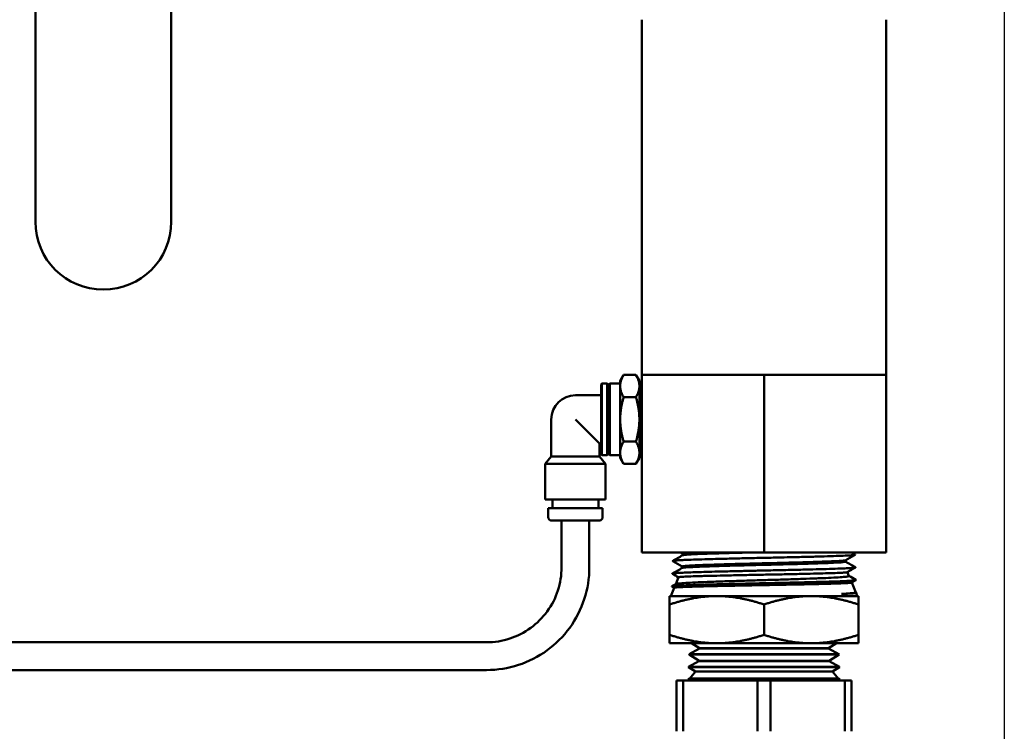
# Model space of a CAD drawing. Header units: inches. Extents: x 1 to 203, y 4 to 128.
# Tile 109 of 137: x 68.38 to 73.92, y 89.7 to 93.71. Entities that reach past the tile are written whole.
import ezdxf

# ---------------------------------------------------------------- set-up
doc = ezdxf.new("R2010")
doc.units = ezdxf.units.IN
doc.header["$LTSCALE"] = 6
doc.header["$MEASUREMENT"] = 0
doc.layers.add('Dimension (ANSI)', color=7, linetype='Continuous', lineweight=25)
doc.layers.add('Visible (ANSI)', color=7, linetype='Continuous', lineweight=50)
doc.styles.add('Note Text (ANSI)', font='tahoma.ttf')
doc.dimstyles.new('Default (ANSI)', dxfattribs={"dimscale": 6, "dimtxt": 0.12, "dimasz": 0.098425, "dimexe": 0.125, "dimexo": 0.0625, "dimgap": 0.031496, "dimtad": 0, "dimtih": 1, "dimtoh": 1, "dimrnd": 1e-08, "dimzin": 4, "dimdsep": 46, "dimtxsty": 'Note Text (ANSI)', "dimcen": 0.09, "dimdle": 0.393701, "dimclrd": 256, "dimclre": 256, "dimclrt": 256, "dimadec": 0, "dimazin": 1, "dimtfac": 1, "dimtofl": 0, "dimtmove": 0, "dimatfit": 3, "dimfxl": 1, "dimtolj": 1, "dimtzin": 4, "dimlwd": -1, "dimlwe": -1, "dimarcsym": 0})

# ---------------------------------------------------------------- blocks, each defined once
blk = doc.blocks.new('*D13')
at = {"layer": 'Defpoints', "color": 0, "transparency": 16777216}
for p in [(73.9203, 95.8946), (40.7648, 48.9276), (73.9203, 36.6441)]:
    blk.add_point(p, dxfattribs=at)
at = {"layer": 'Dimension (ANSI)', "transparency": 16777216}
for p, q in [((73.9203, 95.5196), (73.9203, 35.8941)), ((40.7648, 48.5526), (40.7648, 35.8941)), ((41.3554, 36.6441), (55.9622, 36.6441)), ((73.3298, 36.6441), (58.723, 36.6441))]:
    blk.add_line(p, q, dxfattribs=at)
for points in [[(41.3554, 36.7425), (41.3554, 36.5457), (40.7648, 36.6441)], [(73.3298, 36.7425), (73.3298, 36.5457), (73.9203, 36.6441)]]:
    blk.add_solid(points, dxfattribs=at)
at = {"layer": 'Dimension (ANSI)', "transparency": 16777216, "insert": (56.1511, 37.0191), "char_height": 0.72, "attachment_point": 1, "style": 'Note Text (ANSI)'}
blk.add_mtext('\\A1;33.16', dxfattribs=at)

msp = doc.modelspace()

# ---------------------------------------------------------------- linework, layer by layer
at = {"layer": 'Visible (ANSI)'}
for p, q in [((68.4666, 92.572), (68.4666, 94.9902)), ((69.2316, 94.9902), (69.2316, 92.572)), ((71.8803, 91.709), (71.8803, 93.709)), ((73.2553, 91.709), (73.2553, 93.709)), ((71.7582, 91.6755), (71.7775, 91.709)), ((71.7582, 91.6755), (71.7582, 91.6465)), ((71.7775, 91.709), (71.8471, 91.709)), ((71.8664, 91.6755), (71.8471, 91.709)), ((71.8664, 91.6755), (71.8664, 91.6465)), ((71.8803, 91.709), (72.2241, 91.709)), ((71.8803, 90.709), (71.8803, 91.709)), ((72.2241, 91.709), (72.5678, 91.709)), ((72.5678, 91.709), (72.9116, 91.709)), ((72.5678, 90.709), (72.5678, 91.709)), ((72.9116, 91.709), (73.2553, 91.709)), ((73.2553, 90.709), (73.2553, 91.709)), ((71.6507, 91.6555), (71.6557, 91.6605)), ((71.6507, 91.6555), (71.6507, 91.2625)), ((71.6557, 91.6605), (71.6557, 91.2575)), ((71.6557, 91.6605), (71.6857, 91.6605)), ((71.6857, 91.2575), (71.6857, 91.6605)), ((71.6907, 91.6555), (71.6857, 91.6605)), ((71.6907, 91.2625), (71.6907, 91.6555)), ((71.6907, 91.6155), (71.6957, 91.6155)), ((71.6957, 91.6555), (71.7007, 91.6605)), ((71.6957, 91.6555), (71.6957, 91.2625)), ((71.7007, 91.6605), (71.7007, 91.2575)), ((71.7007, 91.6605), (71.7582, 91.6605)), ((71.7582, 91.6465), (71.7582, 91.459)), ((71.8664, 91.6465), (71.8664, 91.459)), ((71.8803, 91.6335), (71.8664, 91.6339)), ((71.5064, 91.595), (71.6507, 91.595)), ((71.7775, 91.584), (71.8471, 91.584)), ((71.3704, 91.2495), (71.3704, 91.459)), ((71.6424, 91.323), (71.5064, 91.459)), ((71.7582, 91.459), (71.7582, 91.2715)), ((71.8664, 91.459), (71.8664, 91.2715)), ((71.7775, 91.334), (71.8471, 91.334)), ((71.6424, 91.2495), (71.6424, 91.323)), ((71.6424, 91.323), (71.6507, 91.323)), ((71.6907, 91.3025), (71.6957, 91.3025)), ((71.8803, 91.2845), (71.8664, 91.2841)), ((71.3704, 91.2495), (71.3364, 91.209)), ((71.3704, 91.2495), (71.6424, 91.2495)), ((71.6424, 91.2495), (71.6764, 91.209)), ((71.6507, 91.2625), (71.6557, 91.2575)), ((71.6557, 91.2575), (71.6857, 91.2575)), ((71.6907, 91.2625), (71.6857, 91.2575)), ((71.6957, 91.2625), (71.7007, 91.2575)), ((71.7007, 91.2575), (71.7582, 91.2575)), ((71.7582, 91.2715), (71.7582, 91.2425)), ((71.7582, 91.2425), (71.7775, 91.209)), ((71.8664, 91.2425), (71.8471, 91.209)), ((71.8664, 91.2715), (71.8664, 91.2425)), ((71.6764, 91.209), (71.3364, 91.209)), ((71.3364, 91.009), (71.3364, 91.209)), ((71.6764, 91.009), (71.6764, 91.209)), ((71.7775, 91.209), (71.8471, 91.209)), ((71.6764, 91.009), (71.3364, 91.009)), ((71.3764, 90.959), (71.3764, 91.009)), ((71.6365, 90.959), (71.6365, 91.009)), ((71.6594, 90.959), (71.3534, 90.959)), ((71.3534, 90.909), (71.3534, 90.959)), ((71.6594, 90.909), (71.6594, 90.959)), ((71.6394, 90.889), (71.3734, 90.889)), ((71.4283, 90.6264), (71.4283, 90.889)), ((71.5846, 90.6264), (71.5846, 90.889)), ((71.8803, 90.709), (72.5678, 90.709)), ((72.1089, 90.694), (72.1089, 90.7027)), ((72.5678, 90.709), (73.2553, 90.709)), ((72.1067, 90.6226), (72.1067, 90.6313)), ((73.0279, 90.6581), (73.0279, 90.6668)), ((72.0866, 90.5702), (72.0706, 90.5316)), ((73.037, 90.5993), (73.0461, 90.5774)), ((72.0623, 90.5115), (72.0428, 90.4646)), ((72.0496, 90.5195), (72.0711, 90.5319)), ((72.0622, 90.5113), (72.0496, 90.5186)), ((73.085, 90.5543), (73.061, 90.5405)), ((73.0613, 90.5407), (73.0843, 90.4852)), ((72.0366, 90.4172), (72.0366, 90.4646)), ((72.0366, 90.4646), (72.3022, 90.4646)), ((72.3022, 90.4646), (72.8335, 90.4646)), ((72.8335, 90.4646), (73.0991, 90.4646)), ((73.0842, 90.4855), (73.0872, 90.4838)), ((73.0872, 90.4829), (73.0853, 90.4818)), ((73.0856, 90.482), (73.0928, 90.4646)), ((73.0991, 90.4172), (73.0991, 90.4646)), ((72.0366, 90.2464), (72.0366, 90.4172)), ((72.5678, 90.2464), (72.5678, 90.4172)), ((73.0991, 90.2464), (73.0991, 90.4172)), ((72.0366, 90.2464), (72.0366, 90.199)), ((73.0991, 90.2464), (73.0991, 90.199)), ((66.9138, 90.2045), (71.0064, 90.2045)), ((72.0366, 90.199), (72.3022, 90.199)), ((72.204, 90.1693), (72.1459, 90.1382)), ((72.2041, 90.1721), (72.1606, 90.199)), ((72.2041, 90.1721), (72.204, 90.1693)), ((72.204, 90.1693), (72.9317, 90.1693)), ((72.2041, 90.1721), (72.9316, 90.1721)), ((72.3022, 90.199), (72.8335, 90.199)), ((72.8335, 90.199), (73.0991, 90.199)), ((72.9316, 90.1721), (72.9751, 90.199)), ((72.9316, 90.1721), (72.9317, 90.1693)), ((72.9317, 90.1693), (72.9898, 90.1382)), ((72.1459, 90.1382), (72.1458, 90.1354)), ((72.1458, 90.1354), (72.9899, 90.1354)), ((72.2019, 90.1007), (72.1458, 90.1354)), ((72.1459, 90.1382), (72.9898, 90.1382)), ((72.9338, 90.1007), (72.9899, 90.1354)), ((72.9898, 90.1382), (72.9899, 90.1354)), ((72.1436, 90.0668), (72.1435, 90.064)), ((72.1435, 90.064), (72.9922, 90.064)), ((72.1815, 90.0405), (72.1435, 90.064)), ((72.2018, 90.0979), (72.1436, 90.0668)), ((72.1436, 90.0668), (72.9921, 90.0668)), ((72.2019, 90.1007), (72.2018, 90.0979)), ((72.2018, 90.0979), (72.9339, 90.0979)), ((72.2019, 90.1007), (72.9338, 90.1007)), ((72.9338, 90.1007), (72.9339, 90.0979)), ((72.9339, 90.0979), (72.9921, 90.0668)), ((72.9542, 90.0405), (72.9922, 90.064)), ((72.9921, 90.0668), (72.9922, 90.064)), ((66.9138, 90.0483), (71.0064, 90.0483)), ((72.1815, 90.0405), (72.1497, 89.9998)), ((72.9542, 90.0405), (72.1815, 90.0405)), ((72.9542, 90.0405), (72.986, 89.9998)), ((72.0758, 89.989), (72.1126, 89.989)), ((72.0758, 89.989), (72.0758, 89.7033)), ((72.1126, 89.989), (72.5311, 89.989)), ((72.1126, 89.7033), (72.1126, 89.989)), ((72.1432, 89.9915), (72.1412, 89.989)), ((72.1414, 89.9954), (72.1413, 89.9926)), ((72.1413, 89.9926), (72.9944, 89.9926)), ((72.1432, 89.9915), (72.1413, 89.9926)), ((72.1497, 89.9998), (72.1414, 89.9954)), ((72.1414, 89.9954), (72.9943, 89.9954)), ((72.9925, 89.9915), (72.1432, 89.9915)), ((72.1497, 89.9998), (72.986, 89.9998)), ((72.5311, 89.989), (72.6046, 89.989)), ((72.5311, 89.989), (72.5311, 89.7033)), ((72.6046, 89.7033), (72.6046, 89.989)), ((72.6046, 89.989), (73.0231, 89.989)), ((72.986, 89.9998), (72.9943, 89.9954)), ((72.9925, 89.9915), (72.9944, 89.9926)), ((72.9925, 89.9915), (72.9945, 89.989)), ((72.9943, 89.9954), (72.9944, 89.9926)), ((73.0231, 89.989), (73.0598, 89.989)), ((73.0231, 89.989), (73.0231, 89.7033)), ((73.0598, 89.7033), (73.0598, 89.989))]:
    msp.add_line(p, q, dxfattribs=at)
for centre, radius, start, end in [((68.8491, 92.572), 0.3825, 180, 0), ((71.5064, 91.459), 0.136, 90, 180), ((71.3734, 90.909), 0.02, 180, 270), ((71.6394, 90.909), 0.02, 270, 0)]:
    msp.add_arc(centre, radius, start, end, dxfattribs=at)
for points, weights in [([(71.7582, 91.6465), (71.7582, 91.6755), (71.7775, 91.709)], [1.59047186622, 1.59047186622, 1.47628112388]), ([(71.8471, 91.709), (71.8664, 91.6755), (71.8664, 91.6465)], [1.47628112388, 1.59047186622, 1.59047186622]), ([(71.7775, 91.584), (71.7582, 91.6175), (71.7582, 91.6465)], [1.47628112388, 1.59047186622, 1.59047186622]), ([(71.8664, 91.6465), (71.8664, 91.6175), (71.8471, 91.584)], [1.59047186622, 1.59047186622, 1.47628112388]), ([(71.7582, 91.459), (71.7582, 91.517), (71.7775, 91.584)], [1.59047186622, 1.59047186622, 1.47628112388]), ([(71.8664, 91.459), (71.8664, 91.517), (71.8471, 91.584)], [1.59047186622, 1.59047186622, 1.47628112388]), ([(71.7775, 91.334), (71.7582, 91.401), (71.7582, 91.459)], [1.47628112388, 1.59047186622, 1.59047186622]), ([(71.8471, 91.334), (71.8664, 91.401), (71.8664, 91.459)], [1.47628112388, 1.59047186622, 1.59047186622]), ([(71.7582, 91.2715), (71.7582, 91.3005), (71.7775, 91.334)], [1.59047186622, 1.59047186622, 1.47628112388]), ([(71.8471, 91.334), (71.8664, 91.3005), (71.8664, 91.2715)], [1.47628112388, 1.59047186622, 1.59047186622]), ([(71.7775, 91.209), (71.7582, 91.2425), (71.7582, 91.2715)], [1.47628112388, 1.59047186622, 1.59047186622]), ([(71.8664, 91.2715), (71.8664, 91.2425), (71.8471, 91.209)], [1.59047186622, 1.59047186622, 1.47628112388]), ([(72.3022, 90.4646), (72.1789, 90.4646), (72.0366, 90.4172)], [1.49719244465, 1.49719244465, 1.38969886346]), ([(72.5678, 90.4172), (72.4255, 90.4646), (72.3022, 90.4646)], [1.38969886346, 1.49719244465, 1.49719244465]), ([(72.8335, 90.4646), (72.7102, 90.4646), (72.5678, 90.4172)], [1.49719244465, 1.49719244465, 1.38969886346]), ([(73.0991, 90.4172), (72.9568, 90.4646), (72.8335, 90.4646)], [1.38969886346, 1.49719244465, 1.49719244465]), ([(72.3022, 90.199), (72.1789, 90.199), (72.0366, 90.2464)], [1.49719244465, 1.49719244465, 1.38969886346]), ([(72.5678, 90.2464), (72.4255, 90.199), (72.3022, 90.199)], [1.38969886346, 1.49719244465, 1.49719244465]), ([(72.5678, 90.2464), (72.7102, 90.199), (72.8335, 90.199)], [1.38969886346, 1.49719244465, 1.49719244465]), ([(72.8335, 90.199), (72.9568, 90.199), (73.0991, 90.2464)], [1.49719244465, 1.49719244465, 1.38969886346])]:
    msp.add_rational_spline(points, weights, degree=2, dxfattribs=at)
for points, knots in [([(73.0806, 90.6981), (73.0811, 90.6977), (73.081, 90.6974), (73.0792, 90.6965), (73.0763, 90.696), (73.0656, 90.6947), (73.0565, 90.694), (73.0327, 90.6926), (73.018, 90.6919), (72.9836, 90.6905), (72.964, 90.6898), (72.9194, 90.6883), (72.8942, 90.6876), (72.8394, 90.6861), (72.8098, 90.6853), (72.7644, 90.6842), (72.7497, 90.6839), (72.711, 90.683), (72.6868, 90.6824), (72.6334, 90.6812), (72.6042, 90.6806), (72.5428, 90.6792), (72.5106, 90.6785), (72.4631, 90.6774), (72.4473, 90.6771), (72.3989, 90.676), (72.367, 90.6752), (72.3223, 90.6741), (72.3084, 90.6738), (72.2737, 90.6729), (72.2536, 90.6723), (72.2119, 90.6711), (72.1909, 90.6704), (72.1513, 90.6691), (72.1331, 90.6684), (72.1089, 90.6672), (72.1011, 90.6669), (72.0821, 90.6658), (72.0726, 90.6651), (72.0622, 90.664), (72.0594, 90.6637), (72.0545, 90.6627), (72.0533, 90.6622), (72.0538, 90.6616), (72.0539, 90.6615), (72.054, 90.6615)], [39.058954, 39.058954, 39.058954, 39.058954, 39.170743, 39.170743, 39.354567, 39.354567, 39.598517, 39.598517, 39.842338, 39.842338, 40.083224, 40.083224, 40.336598, 40.336598, 40.593326, 40.593326, 40.713403, 40.713403, 40.902204, 40.902204, 41.124328, 41.124328, 41.367227, 41.367227, 41.489637, 41.489637, 41.746735, 41.746735, 41.868197, 41.868197, 42.056181, 42.056181, 42.282825, 42.282825, 42.526207, 42.526207, 42.661868, 42.661868, 42.89746, 42.89746, 43.023812, 43.023812, 43.209323, 43.209323, 43.230698, 43.230698, 43.230698, 43.230698]), ([(72.1767, 90.709), (72.1699, 90.7087), (72.1635, 90.7083), (72.1373, 90.7069), (72.1229, 90.7058), (72.1111, 90.704), (72.1089, 90.7034), (72.1089, 90.7027)], [0.508238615, 0.508238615, 0.508238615, 0.508238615, 0.509275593, 0.509275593, 0.512883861, 0.512883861, 0.514923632, 0.514923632, 0.514923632, 0.514923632]), ([(72.4608, 90.709), (72.4197, 90.7079), (72.38, 90.7069), (72.3035, 90.7047), (72.2673, 90.7036), (72.2045, 90.7013), (72.178, 90.7002), (72.1373, 90.698), (72.1229, 90.6968), (72.1122, 90.6952), (72.1101, 90.6948), (72.1093, 90.6943)], [0.49870318, 0.49870318, 0.49870318, 0.49870318, 0.50205906, 0.50205906, 0.50566733, 0.50566733, 0.50927559, 0.50927559, 0.51288386, 0.51288386, 0.51440118, 0.51440118, 0.51440118, 0.51440118]), ([(71.0064, 90.0483), (71.067, 90.0483), (71.1275, 90.0579), (71.2427, 90.0953), (71.2973, 90.1231), (71.3952, 90.1943), (71.4386, 90.2376), (71.5097, 90.3356), (71.5376, 90.3902), (71.575, 90.5053), (71.5846, 90.5659), (71.5846, 90.6264)], [1.570796, 1.570796, 1.570796, 1.570796, 1.884956, 1.884956, 2.199115, 2.199115, 2.513274, 2.513274, 2.827433, 2.827433, 3.141593, 3.141593, 3.141593, 3.141593]), ([(71.0064, 90.2045), (71.0506, 90.2045), (71.0948, 90.2115), (71.1788, 90.2388), (71.2187, 90.2591), (71.2902, 90.3111), (71.3218, 90.3427), (71.3737, 90.4142), (71.394, 90.454), (71.4213, 90.538), (71.4283, 90.5822), (71.4283, 90.6264)], [1.570796, 1.570796, 1.570796, 1.570796, 1.884956, 1.884956, 2.199115, 2.199115, 2.513274, 2.513274, 2.827433, 2.827433, 3.141593, 3.141593, 3.141593, 3.141593]), ([(73.0828, 90.6266), (73.0832, 90.6264), (73.0833, 90.6262), (73.0822, 90.6252), (73.0787, 90.6246), (73.0689, 90.6235), (73.0647, 90.6231), (73.0524, 90.6222), (73.0435, 90.6217), (73.019, 90.6204), (73.0022, 90.6197), (72.9637, 90.6183), (72.9421, 90.6176), (72.8948, 90.6161), (72.8693, 90.6154), (72.8137, 90.614), (72.7837, 90.6132), (72.7204, 90.6118), (72.6873, 90.611), (72.6382, 90.6099), (72.6225, 90.6096), (72.582, 90.6087), (72.557, 90.6081), (72.5024, 90.6069), (72.473, 90.6063), (72.4129, 90.6049), (72.3823, 90.6042), (72.3379, 90.6031), (72.3231, 90.6027), (72.2852, 90.6018), (72.2627, 90.6012), (72.2239, 90.6001), (72.2072, 90.5996), (72.1744, 90.5985), (72.1584, 90.598), (72.1276, 90.5968), (72.1132, 90.5961), (72.0875, 90.5948), (72.0767, 90.5941), (72.0645, 90.5931), (72.061, 90.5927), (72.0543, 90.5918), (72.0521, 90.5913), (72.0513, 90.5905), (72.0514, 90.5903), (72.0518, 90.59)], [47.223713, 47.223713, 47.223713, 47.223713, 47.306191, 47.306191, 47.541327, 47.541327, 47.670417, 47.670417, 47.855385, 47.855385, 48.103709, 48.103709, 48.350205, 48.350205, 48.594487, 48.594487, 48.850552, 48.850552, 49.11011, 49.11011, 49.229939, 49.229939, 49.419801, 49.419801, 49.646148, 49.646148, 49.891646, 49.891646, 50.017862, 50.017862, 50.225418, 50.225418, 50.399145, 50.399145, 50.591071, 50.591071, 50.810492, 50.810492, 51.048724, 51.048724, 51.175292, 51.175292, 51.361275, 51.361275, 51.439461, 51.439461, 51.439461, 51.439461]), ([(73.0275, 90.6665), (73.0261, 90.6657), (73.0212, 90.6649), (73.0012, 90.663), (72.9831, 90.6618), (72.9351, 90.6596), (72.9053, 90.6585), (72.8367, 90.6562), (72.7979, 90.6551), (72.7147, 90.6528), (72.6703, 90.6517), (72.5797, 90.6495), (72.5336, 90.6483), (72.4437, 90.6461), (72.3999, 90.645), (72.3184, 90.6427), (72.2808, 90.6416), (72.215, 90.6393), (72.1869, 90.6382), (72.1425, 90.6359), (72.1263, 90.6348), (72.1101, 90.6329), (72.1067, 90.6321), (72.1067, 90.6313)], [0.55358141, 0.55358141, 0.55358141, 0.55358141, 0.55618307, 0.55618307, 0.55979134, 0.55979134, 0.56339961, 0.56339961, 0.56700788, 0.56700788, 0.57061614, 0.57061614, 0.57422441, 0.57422441, 0.57783268, 0.57783268, 0.58144095, 0.58144095, 0.58504921, 0.58504921, 0.58865748, 0.58865748, 0.59120848, 0.59120848, 0.59120848, 0.59120848]), ([(73.0279, 90.6581), (73.0279, 90.6571), (73.0228, 90.6561), (73.0012, 90.654), (72.9831, 90.6529), (72.9351, 90.6507), (72.9053, 90.6495), (72.8367, 90.6473), (72.7979, 90.6462), (72.7147, 90.6439), (72.6703, 90.6428), (72.5797, 90.6405), (72.5336, 90.6394), (72.4437, 90.6372), (72.3999, 90.636), (72.3184, 90.6338), (72.2808, 90.6326), (72.215, 90.6304), (72.1869, 90.6293), (72.1425, 90.627), (72.1263, 90.6259), (72.1114, 90.6241), (72.1082, 90.6235), (72.1071, 90.6229)], [0.55306224, 0.55306224, 0.55306224, 0.55306224, 0.55618307, 0.55618307, 0.55979134, 0.55979134, 0.56339961, 0.56339961, 0.56700788, 0.56700788, 0.57061614, 0.57061614, 0.57422441, 0.57422441, 0.57783268, 0.57783268, 0.58144095, 0.58144095, 0.58504921, 0.58504921, 0.58865748, 0.58865748, 0.59068895, 0.59068895, 0.59068895, 0.59068895]), ([(73.0461, 90.5774), (73.0462, 90.5773), (73.0462, 90.5772), (73.0456, 90.5761), (73.042, 90.5751), (73.032, 90.5737), (73.028, 90.5732), (73.0136, 90.5717), (73.0009, 90.5708), (72.9778, 90.5693), (72.9696, 90.5689), (72.9426, 90.5674), (72.9219, 90.5664), (72.8877, 90.565), (72.876, 90.5645), (72.8387, 90.5631), (72.8118, 90.5621), (72.7694, 90.5607), (72.755, 90.5602), (72.7107, 90.5588), (72.6799, 90.5578), (72.6329, 90.5564), (72.6172, 90.5559), (72.5696, 90.5544), (72.5375, 90.5535), (72.49, 90.5521), (72.4743, 90.5516), (72.4275, 90.5501), (72.397, 90.5492), (72.3391, 90.5473), (72.3118, 90.5464), (72.2599, 90.5445), (72.2355, 90.5436), (72.1901, 90.5416), (72.1694, 90.5407), (72.1341, 90.5387), (72.1194, 90.5378), (72.0953, 90.5359), (72.0861, 90.535), (72.0752, 90.5333), (72.0723, 90.5326), (72.0711, 90.5319)], [-8.71917, -8.71917, -8.71917, -8.71917, -8.685791, -8.685791, -8.443852, -8.443852, -8.325434, -8.325434, -8.082774, -8.082774, -7.963761, -7.963761, -7.720475, -7.720475, -7.600866, -7.600866, -7.357072, -7.357072, -7.236867, -7.236867, -6.992721, -6.992721, -6.871917, -6.871917, -6.627643, -6.627643, -6.506227, -6.506227, -6.261955, -6.261955, -6.024312, -6.024312, -5.782855, -5.782855, -5.530977, -5.530977, -5.291014, -5.291014, -5.046494, -5.046494, -4.863807, -4.863807, -4.863807, -4.863807]), ([(72.0866, 90.5702), (72.0868, 90.5706), (72.0886, 90.5711), (72.0945, 90.5718), (72.0976, 90.5721), (72.1092, 90.5731), (72.1201, 90.5737), (72.1404, 90.5746), (72.1478, 90.5749), (72.1722, 90.5758), (72.1912, 90.5764), (72.223, 90.5774), (72.234, 90.5777), (72.269, 90.5786), (72.2945, 90.5792), (72.3487, 90.5804), (72.3771, 90.581), (72.4351, 90.5822), (72.4644, 90.5828), (72.5255, 90.584), (72.5571, 90.5847), (72.6196, 90.5859), (72.6504, 90.5865), (72.7095, 90.5877), (72.7378, 90.5883), (72.7936, 90.5895), (72.8207, 90.5901), (72.8708, 90.5914), (72.8936, 90.592), (72.9344, 90.5932), (72.9524, 90.5938), (72.9844, 90.595), (72.9981, 90.5956), (73.0192, 90.5968), (73.0267, 90.5974), (73.0343, 90.5984), (73.0361, 90.5988), (73.0367, 90.5991)], [-6.089064, -6.089064, -6.089064, -6.089064, -5.913236, -5.913236, -5.794971, -5.794971, -5.554301, -5.554301, -5.436379, -5.436379, -5.195783, -5.195783, -5.078181, -5.078181, -4.837673, -4.837673, -4.59927, -4.59927, -4.370057, -4.370057, -4.129438, -4.129438, -3.893173, -3.893173, -3.664847, -3.664847, -3.424541, -3.424541, -3.190455, -3.190455, -2.962817, -2.962817, -2.723196, -2.723196, -2.491323, -2.491323, -2.34857, -2.34857, -2.34857, -2.34857]), ([(73.085, 90.5552), (73.0851, 90.5551), (73.0852, 90.555), (73.0858, 90.5543), (73.0836, 90.5536), (73.0759, 90.5526), (73.0723, 90.5522), (73.0616, 90.5513), (73.0538, 90.5507), (73.0314, 90.5495), (73.0156, 90.5488), (72.979, 90.5473), (72.9583, 90.5466), (72.9127, 90.5452), (72.8879, 90.5445), (72.8336, 90.543), (72.804, 90.5423), (72.7416, 90.5408), (72.7088, 90.54), (72.6599, 90.539), (72.6444, 90.5386), (72.6041, 90.5377), (72.5792, 90.5372), (72.524, 90.536), (72.4939, 90.5353), (72.4324, 90.5339), (72.4013, 90.5332), (72.3548, 90.5321), (72.3386, 90.5317), (72.2959, 90.5307), (72.2702, 90.53), (72.2325, 90.5289), (72.2194, 90.5285), (72.1896, 90.5276), (72.1735, 90.5271), (72.1383, 90.5259), (72.1205, 90.5251), (72.0907, 90.5237), (72.0787, 90.523), (72.0608, 90.5216), (72.0548, 90.5209), (72.0494, 90.5196), (72.0487, 90.5191), (72.0496, 90.5186)], [55.479652, 55.479652, 55.479652, 55.479652, 55.507605, 55.507605, 55.745453, 55.745453, 55.876875, 55.876875, 56.06279, 56.06279, 56.318098, 56.318098, 56.568434, 56.568434, 56.81678, 56.81678, 57.076846, 57.076846, 57.340498, 57.340498, 57.461373, 57.461373, 57.652798, 57.652798, 57.886409, 57.886409, 58.13578, 58.13578, 58.273324, 58.273324, 58.508868, 58.508868, 58.643619, 58.643619, 58.828431, 58.828431, 59.084722, 59.084722, 59.33537, 59.33537, 59.581885, 59.581885, 59.761813, 59.761813, 59.761813, 59.761813]), ([(72.0623, 90.5115), (72.0625, 90.5121), (72.066, 90.5127), (72.0792, 90.5139), (72.0887, 90.5145), (72.1135, 90.5157), (72.129, 90.5163), (72.1561, 90.5172), (72.1658, 90.5175), (72.1968, 90.5185), (72.2199, 90.5191), (72.2708, 90.5203), (72.2986, 90.5209), (72.356, 90.5221), (72.3854, 90.5227), (72.4469, 90.5239), (72.4791, 90.5245), (72.5447, 90.5258), (72.5779, 90.5264), (72.6422, 90.5276), (72.6732, 90.5282), (72.7349, 90.5294), (72.7654, 90.53), (72.8236, 90.5312), (72.8512, 90.5318), (72.9011, 90.533), (72.9236, 90.5336), (72.965, 90.5348), (72.9837, 90.5355), (73.0153, 90.5367), (73.0282, 90.5373), (73.0475, 90.5385), (73.0541, 90.5391), (73.0595, 90.5399), (73.0606, 90.5402), (73.061, 90.5405)], [-13.952433, -13.952433, -13.952433, -13.952433, -13.701696, -13.701696, -13.457548, -13.457548, -13.209699, -13.209699, -13.086194, -13.086194, -12.837734, -12.837734, -12.583896, -12.583896, -12.342756, -12.342756, -12.093735, -12.093735, -11.841771, -11.841771, -11.602312, -11.602312, -11.352964, -11.352964, -11.103092, -11.103092, -10.865061, -10.865061, -10.615623, -10.615623, -10.368006, -10.368006, -10.131122, -10.131122, -10.023285, -10.023285, -10.023285, -10.023285]), ([(73.0843, 90.4852), (73.0846, 90.4846), (73.0833, 90.4839), (73.0757, 90.4822), (73.0669, 90.4811), (73.0477, 90.4795), (73.0401, 90.479), (73.0234, 90.4779), (73.0142, 90.4773), (73.0042, 90.4768)], [-0.7582681, -0.7582681, -0.7582681, -0.7582681, -0.5796123, -0.5796123, -0.2911783, -0.2911783, -0.1429415, -0.1429415, -0.000001, -0.000001, -0.000001, -0.000001]), ([(73.0872, 90.4838), (73.0879, 90.4834), (73.0877, 90.483), (73.0852, 90.4821), (73.0824, 90.4817), (73.072, 90.4805), (73.0627, 90.4797), (73.0379, 90.4783), (73.0224, 90.4775), (73.0042, 90.4768)], [63.853319, 63.853319, 63.853319, 63.853319, 63.9872852, 63.9872852, 64.1579428, 64.1579428, 64.4123305, 64.4123305, 64.6715919, 64.6715919, 64.6715919, 64.6715919]), ([(73.0042, 90.4768), (73.0203, 90.4774), (73.0342, 90.4779), (73.0575, 90.479), (73.0667, 90.4795), (73.0803, 90.4807), (73.0843, 90.4812), (73.0853, 90.4818)], [-18.782888, -18.782888, -18.782888, -18.782888, -18.5552732, -18.5552732, -18.3233489, -18.3233489, -18.0783542, -18.0783542, -18.0783542, -18.0783542])]:
    msp.add_open_spline(points, degree=3, knots=knots, dxfattribs=at)
for points in [[(72.054, 90.6623), (72.0725, 90.673), (72.0909, 90.6836), (72.1093, 90.6943)], [(72.1089, 90.7025), (72.1052, 90.7047), (72.1014, 90.7068), (72.0976, 90.709)], [(73.0806, 90.6972), (73.0629, 90.687), (73.0452, 90.6768), (73.0275, 90.6665)], [(73.0616, 90.709), (73.0679, 90.7053), (73.0742, 90.7017), (73.0806, 90.6981)], [(72.0518, 90.5909), (72.0702, 90.6016), (72.0887, 90.6122), (72.1071, 90.6229)], [(72.1067, 90.6311), (72.0891, 90.6412), (72.0716, 90.6513), (72.054, 90.6615)], [(73.0279, 90.6583), (73.0462, 90.6478), (73.0645, 90.6372), (73.0828, 90.6266)], [(73.0828, 90.6258), (73.0674, 90.6169), (73.0521, 90.608), (73.0367, 90.5991)], [(72.0865, 90.57), (72.0749, 90.5767), (72.0634, 90.5834), (72.0518, 90.59)], [(73.046, 90.5777), (73.059, 90.5702), (73.072, 90.5627), (73.085, 90.5552)]]:
    msp.add_open_spline(points, degree=3, dxfattribs=at)

# ---------------------------------------------------------------- dimensions: what is measured, and where the dimension line sits
at = {"layer": 'Dimension (ANSI)'}
dim = msp.add_linear_dim(base=(73.9203, 36.6441), p1=(40.7648, 48.9276), p2=(73.9203, 95.8946), angle=180, dimstyle='Default (ANSI)', override={"dimgap": 0.031496, "dimtih": 0, "dimtoh": 0, "dimdec": 2, "dimtol": 0, "dimlim": 0, "dimtp": 0, "dimtm": 0, "dimtdec": 2, "dimatfit": 1}, dxfattribs=at)
dim.commit()
dim.dimension.update_dxf_attribs({"geometry": '*D13', "text_midpoint": (57.3426, 36.6441), "dimtype": 160})

doc.saveas('drawing.dxf')
